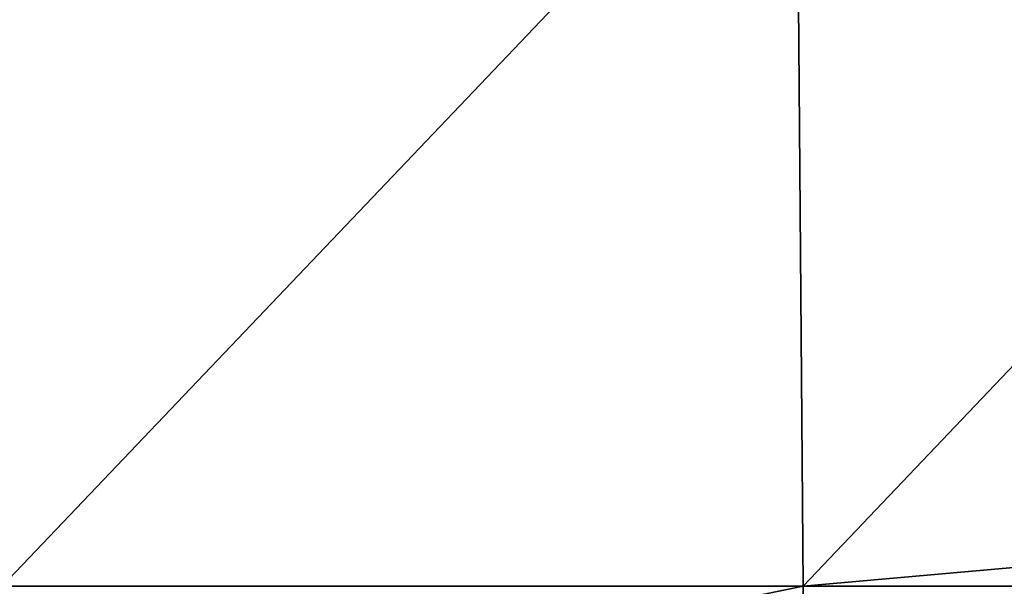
# Model space of a CAD drawing. Header units: millimetres. Extents: x -168 to 168, y -6 to 84.
# Tile 219 of 256: x 101.43 to 116.07, y 2.44 to 10.85. Entities that reach past the tile are written whole.
import ezdxf

# ---------------------------------------------------------------- set-up
doc = ezdxf.new("R2010")
doc.units = ezdxf.units.MM
doc.header["$LTSCALE"] = 65.185185
doc.layers.add('109', color=7, linetype='CONTINUOUS')
doc.layers.add('110', color=7, linetype='CONTINUOUS')

msp = doc.modelspace()

# ---------------------------------------------------------------- linework, layer by layer
at = {"layer": '109', "linetype": 'CONTINUOUS'}
for points in [[(112.978, 14.818, -49.871), (101.173, 2.439, -49.979), (101.086, 14.818, -49.871), (112.978, 14.818, -49.871)], [(113.076, 2.439, -49.979), (101.173, 2.439, -49.979), (112.978, 14.818, -49.871), (113.076, 2.439, -49.979)], [(124.871, 14.818, -49.871), (113.076, 2.439, -49.979), (112.978, 14.818, -49.871), (124.871, 14.818, -49.871)], [(124.871, 14.818, -49.871), (124.97, 3.494, -49.97), (113.076, 2.439, -49.979), (124.871, 14.818, -49.871)], [(124.97, 3.494, -49.97), (124.979, 2.439, -49.979), (113.076, 2.439, -49.979), (124.97, 3.494, -49.97)], [(113.076, 2.439, -49.979), (101.19, 0, -50), (101.173, 2.439, -49.979), (113.076, 2.439, -49.979)], [(113.095, 0, -50), (101.19, 0, -50), (113.076, 2.439, -49.979), (113.095, 0, -50)], [(124.979, 2.439, -49.979), (113.095, 0, -50), (113.076, 2.439, -49.979), (124.979, 2.439, -49.979)], [(124.979, 2.439, -49.979), (125, 0, -50), (113.095, 0, -50), (124.979, 2.439, -49.979)]]:
    msp.add_3dface(points, dxfattribs=at)
at = {"layer": '110', "linetype": 'CONTINUOUS'}
for points in [[(101.086, 14.818, 49.871), (101.173, 2.439, 49.979), (112.978, 14.818, 49.871), (101.086, 14.818, 49.871)], [(101.173, 2.439, 49.979), (113.076, 2.439, 49.979), (112.978, 14.818, 49.871), (101.173, 2.439, 49.979)], [(113.076, 2.439, 49.979), (124.871, 14.818, 49.871), (112.978, 14.818, 49.871), (113.076, 2.439, 49.979)], [(124.97, 3.494, 49.97), (124.871, 14.818, 49.871), (113.076, 2.439, 49.979), (124.97, 3.494, 49.97)], [(124.979, 2.439, 49.979), (124.97, 3.494, 49.97), (113.076, 2.439, 49.979), (124.979, 2.439, 49.979)], [(101.173, 2.439, 49.979), (101.19, 0, 50), (113.076, 2.439, 49.979), (101.173, 2.439, 49.979)], [(101.19, 0, 50), (113.095, 0, 50), (113.076, 2.439, 49.979), (101.19, 0, 50)], [(113.095, 0, 50), (124.979, 2.439, 49.979), (113.076, 2.439, 49.979), (113.095, 0, 50)]]:
    msp.add_3dface(points, dxfattribs=at)

doc.saveas('drawing.dxf')
